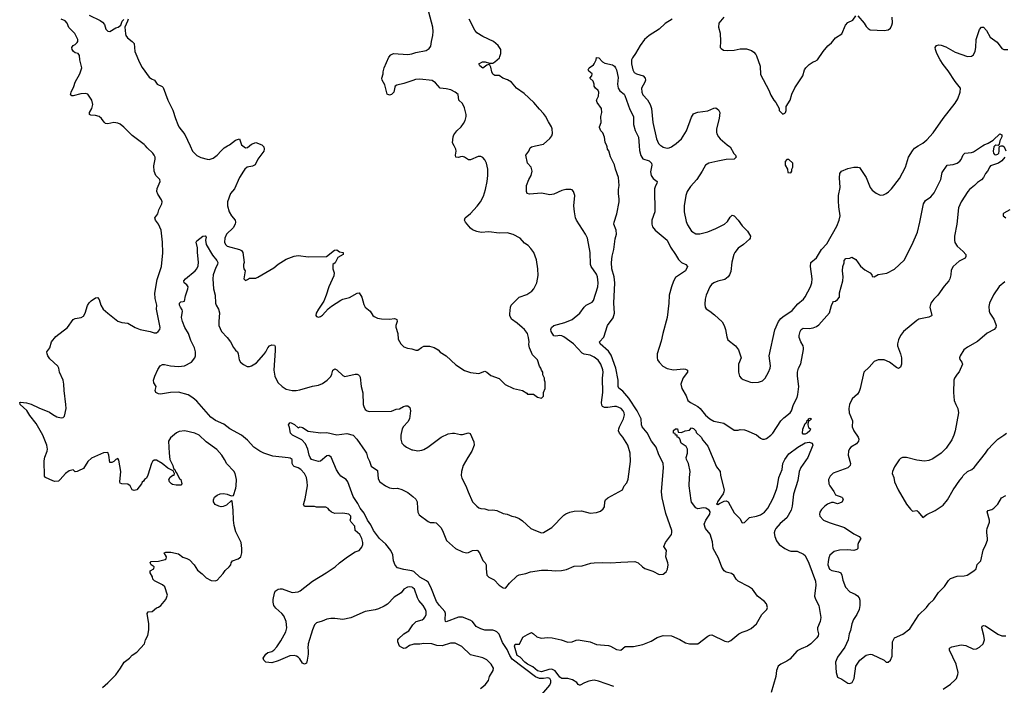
# Model space of a CAD drawing. Header units: inches. Extents: x 1934316 to 2140091, y 524953 to 667329.
# Tile 153 of 256: x 2016122 to 2025834, y 594683 to 601245. Entities that reach past the tile are written whole.
import ezdxf

# ---------------------------------------------------------------- set-up
doc = ezdxf.new("R2010")
doc.units = ezdxf.units.IN
doc.header["$MEASUREMENT"] = 0
for name, color, linetype in [('C0519', 7, 'Continuous'), ('C0529', 7, 'Continuous'), ('C0610', 7, 'Continuous'), ('C0620', 7, 'Continuous')]:
    doc.layers.add(name, color=color, linetype=linetype)

msp = doc.modelspace()

# ---------------------------------------------------------------- linework, layer by layer
at = {"layer": 'C0519', "color": 5}
for points, elevation in [([(2016938, 594662), (2016993, 594707), (2017070, 594787.3), (2017116.2, 594850), (2017152.7, 594910), (2017205.2, 594950), (2017230, 594978.8), (2017277.2, 595010), (2017352.7, 595090), (2017363.7, 595130), (2017385.8, 595174.2), (2017396.2, 595230), (2017396.9, 595290), (2017379.3, 595390), (2017390, 595406), (2017430, 595411.3), (2017470, 595444.7), (2017490, 595451.3), (2017515.3, 595470), (2017564, 595530), (2017579, 595570), (2017552.9, 595652.9), (2017530, 595674), (2017452.9, 595712.9), (2017435.3, 595730), (2017432.9, 595752.9), (2017408, 595790), (2017408, 595810), (2017446, 595830), (2017448, 595850), (2017418, 595870), (2017408, 595890), (2017418, 595902), (2017490, 595906), (2017557.2, 595922.8), (2017568, 595930), (2017568.7, 595950), (2017548, 595990), (2017564, 595996), (2017614.4, 595994.4), (2017690, 595978.8), (2017730, 595944.7), (2017770, 595934), (2017798, 595918), (2017842.8, 595870), (2017877.5, 595817.5), (2017922, 595782), (2017961.4, 595741.4), (2018010, 595716), (2018048.9, 595711.1), (2018070, 595718), (2018130, 595784.7), (2018150, 595816), (2018189.4, 595850.6), (2018204, 595870), (2018209.3, 595890.7), (2018222, 595910), (2018278, 595930), (2018302, 595950), (2018314, 595990), (2018314, 596030), (2018305.2, 596090), (2018254.2, 596194.2), (2018236.6, 596256.6), (2018229.4, 596310), (2018229.3, 596409.3), (2018216.4, 596496.4), (2018210, 596506), (2018160.7, 596459.3), (2018130, 596446), (2018110, 596443.7), (2018087.7, 596447.7), (2018050, 596466.6), (2018032.9, 596492.9), (2018032.7, 596510), (2018043.9, 596536.1), (2018070, 596557.3), (2018098, 596570), (2018133.2, 596573.2), (2018167.1, 596567.1), (2018208.4, 596551.6), (2018230, 596554), (2018254.2, 596625.8), (2018258, 596650), (2018259.5, 596710), (2018246, 596770), (2018233.4, 596793.4), (2018164.4, 596864.4), (2018143.7, 596910), (2018117, 596950), (2018068.1, 597008.1), (2017962.9, 597082.9), (2017892.3, 597150), (2017850, 597169.6), (2017750, 597191.8), (2017694.4, 597185.6), (2017667.5, 597172.5), (2017610, 597121.2), (2017590.7, 597090), (2017595.5, 596970), (2017604, 596910), (2017633.4, 596850), (2017640.7, 596820.7), (2017651.3, 596810), (2017663.6, 596783.6), (2017670, 596782), (2017698, 596718), (2017710.8, 596710), (2017721, 596670), (2017710, 596655.3), (2017665.4, 596654.6), (2017630, 596662.9), (2017619.3, 596670), (2017599.3, 596690), (2017593.2, 596710), (2017605.6, 596734.4), (2017634, 596754), (2017646, 596754), (2017648, 596770), (2017636.4, 596796.4), (2017583.2, 596823.2), (2017528, 596870), (2017470, 596902), (2017450, 596902), (2017430.9, 596889.1), (2017421, 596870), (2017387.1, 596752.9), (2017373.7, 596726.3), (2017352, 596710), (2017344.7, 596695.3), (2017330, 596686), (2017324.7, 596670), (2017276, 596610), (2017250, 596602.7), (2017230, 596609.2), (2017212.7, 596650), (2017190, 596666.6), (2017129.5, 596669.5), (2017114.6, 596674.6), (2017109.2, 596690), (2017119.5, 596790), (2017100.7, 596900.7), (2017090, 596917.2), (2017070, 596909.2), (2017050.4, 596889.6), (2017030, 596879.3), (2017010, 596878), (2017002.7, 596950), (2016990, 596977.2), (2016950, 596974), (2016830, 596921.6), (2016794, 596890), (2016750, 596819.6), (2016701.4, 596798.6), (2016690, 596789), (2016670, 596788), (2016650, 596806), (2016610, 596797.2), (2016574.8, 596770), (2016522.8, 596710), (2016503.4, 596696.6), (2016470, 596692), (2016450, 596697.6), (2016376, 596730), (2016365.8, 596745.8), (2016364.4, 596895.6), (2016370, 596932), (2016392.7, 596990), (2016395.1, 597010), (2016389.6, 597050), (2016351.2, 597150), (2016285.1, 597265.1), (2016223.1, 597343.1), (2016193.4, 597393.4), (2016126, 597450), (2016122, 597470), (2016130, 597474), (2016190, 597468.2), (2016235.3, 597455.3), (2016310, 597417.3), (2016416.4, 597376.4), (2016450, 597351), (2016490, 597331), (2016530, 597318), (2016550, 597322), (2016563.1, 597336.9), (2016579.3, 597410), (2016578, 597450), (2016560.9, 597590), (2016558, 597650), (2016549.3, 597690), (2016513.2, 597770), (2016508.7, 597810), (2016499, 597830), (2016420.7, 597900.7), (2016398.7, 597930), (2016391.8, 597950), (2016389.7, 597970.3), (2016419.5, 598010), (2016434.5, 598070), (2016479.9, 598120.1), (2016593.3, 598210), (2016650.9, 598289.1), (2016670, 598298.9), (2016730, 598308.7), (2016750, 598323), (2016768.3, 598351.7), (2016792.3, 598427.7), (2016806.3, 598453.7), (2016826.3, 598473.7), (2016870, 598503), (2016890, 598506.8), (2016906.2, 598486.2), (2016923.8, 598430), (2016946.8, 598390), (2016990.4, 598350.4), (2017090, 598274), (2017130, 598258), (2017190, 598253), (2017261, 598210), (2017312, 598190), (2017410, 598170.8), (2017450, 598157.3), (2017470, 598159.1), (2017489, 598170), (2017504, 598190), (2017509.2, 598210), (2017473, 598390), (2017473.3, 598430), (2017457.4, 598497.4), (2017455, 598550), (2017476.8, 598683.2), (2017522.2, 598810), (2017533.7, 598946.3), (2017529.7, 599050), (2017518.4, 599170), (2017489.6, 599230), (2017461.6, 599270), (2017456.2, 599290), (2017483.6, 599330), (2017495.1, 599370), (2017523, 599430), (2017526.3, 599450), (2017521.3, 599470), (2017483.7, 599523.7), (2017474.2, 599550), (2017477.8, 599582.2), (2017506, 599650), (2017502.9, 599670), (2017465.1, 599710), (2017449.7, 599750), (2017445.2, 599805.2), (2017457.4, 599870), (2017456.8, 599890), (2017448.7, 599910), (2017435.3, 599930), (2017380.1, 599980.1), (2017363.4, 600000)], 280), ([(2017803.2, 600000), (2017826.3, 599950), (2017870, 599905.7), (2017910, 599885.7), (2017972, 599870), (2017990, 599867.2), (2018030, 599879.5), (2018070, 599908.4), (2018107.8, 599952.2), (2018140, 599980), (2018173.1, 600000)], 280), ([(2018520.8, 600000), (2018530, 599990.8), (2018532.9, 599970), (2018528.7, 599950), (2018471.7, 599870), (2018444.7, 599815.3), (2018419.5, 599800.5), (2018364.9, 599790), (2018341.6, 599770), (2018330, 599752.7), (2018290, 599689.3), (2018242.2, 599577.8), (2018202.6, 599530), (2018171.6, 599450), (2018171.7, 599408.3), (2018187.5, 599350), (2018210, 599310.3), (2018246.7, 599270), (2018252.2, 599250), (2018247.7, 599230), (2018227.3, 599192.7), (2018162.6, 599130), (2018146.7, 599090), (2018143.5, 599050), (2018151.7, 599030), (2018170, 599011.7), (2018290, 598980.6), (2018309.5, 598969.5), (2018323.9, 598950), (2018335.3, 598850), (2018329, 598830), (2018330.4, 598810.4), (2018334, 598790), (2018347.3, 598770), (2018334, 598690), (2018350, 598674), (2018370, 598682), (2018390, 598698), (2018450, 598698), (2018470, 598706), (2018630, 598799.1), (2018670, 598833.4), (2018750, 598883), (2018830, 598913.4), (2018870, 598920.5), (2018970, 598908.2), (2019148.4, 598911.6), (2019227.5, 598972.5), (2019250, 598977.3), (2019275.2, 598955.2), (2019312, 598950), (2019314, 598930), (2019259.8, 598900.2), (2019233.7, 598846.3), (2019212, 598830), (2019211.3, 598790), (2019225.5, 598750), (2019222, 598718), (2019170.5, 598610), (2019146, 598530), (2019120.5, 598470), (2019068, 598390), (2019047.3, 598350), (2019042.8, 598330), (2019050, 598318), (2019070, 598311), (2019090, 598317.3), (2019110, 598330.7), (2019166.3, 598393.7), (2019198, 598422), (2019290, 598480.5), (2019310, 598490.4), (2019375.3, 598504.7), (2019450, 598547.3), (2019470, 598550.7), (2019498, 598510), (2019517.1, 598437.1), (2019530, 598411.3), (2019578.8, 598370), (2019604, 598330), (2019618, 598318), (2019650, 598303.8), (2019690, 598295.8), (2019770, 598292.2), (2019817.6, 598297.6), (2019830, 598297.1), (2019842.8, 598290), (2019844.9, 598270), (2019833.4, 598230), (2019833.7, 598213.7), (2019853.4, 598150), (2019855.9, 598095.9), (2019880.7, 598050), (2019910, 598018.8), (2019945.8, 598005.8), (2019990, 598000.5), (2020000, 597997.1)], 280), ([(2018324, 600000), (2018350, 599980.7), (2018370, 599985.5), (2018387.8, 600000)], 280), ([(2020000, 595644.6), (2019994, 595650), (2019970, 595654.5), (2019948.8, 595651.2), (2019910.4, 595629.7), (2019884.4, 595595.6), (2019817.3, 595550), (2019750, 595482), (2019717.7, 595462.3), (2019662.3, 595437.7), (2019630, 595427.6), (2019528.5, 595411.5), (2019390, 595347), (2019310, 595332.3), (2019230, 595342), (2019190, 595339.7), (2019150, 595333.3), (2019106.2, 595313.8), (2019050, 595299.3), (2019030, 595277.2), (2019009.1, 595230.9), (2018967.4, 595090), (2018964.2, 595050), (2018968.7, 595030), (2018968.4, 594990), (2018959.1, 594930), (2018950, 594902), (2018932, 594890), (2018910, 594901.2), (2018884.9, 594944.9), (2018870, 594960.9), (2018851.3, 594971.3), (2018830, 594975.6), (2018787.7, 594972.3), (2018670, 594922.4), (2018610, 594904.2), (2018550, 594909.6), (2018529.5, 594930), (2018523.7, 594950), (2018549.2, 594990), (2018570, 595006.8), (2018610, 595016.3), (2018630, 595027.3), (2018658.9, 595061.1), (2018699.2, 595120.8), (2018747.3, 595210), (2018757.6, 595250), (2018751.6, 595310), (2018726.2, 595366.2), (2018709.3, 595390), (2018650, 595442.7), (2018629.3, 595470), (2018622.5, 595502.5), (2018623.6, 595530), (2018635.1, 595590), (2018643.6, 595610), (2018670, 595630.4), (2018690, 595634.4), (2018712.1, 595632.1), (2018810, 595597.1), (2018870, 595604.9), (2018890, 595612.7), (2019009.3, 595710), (2019145.2, 595790), (2019234, 595850), (2019275.3, 595890), (2019355.3, 595950), (2019430, 595997.3), (2019470, 596011), (2019496.6, 596043.4), (2019506, 596070), (2019506.6, 596090), (2019495.6, 596130), (2019477.6, 596170), (2019431.8, 596210), (2019426.6, 596250), (2019392.2, 596290), (2019382.4, 596310), (2019389.7, 596330), (2019386.9, 596350), (2019370, 596368.2), (2019310, 596378), (2019230, 596376.2), (2019197.2, 596390), (2019173.2, 596410), (2019165.2, 596425.2), (2019140.4, 596440.4), (2019050, 596438), (2019030, 596446), (2018930, 596446), (2018922, 596470), (2018926.3, 596473.7), (2018937.8, 596522.2), (2018960.4, 596650), (2018958.9, 596690), (2018951.1, 596731.1), (2018932, 596770), (2018895.6, 596810), (2018870, 596825.7), (2018830, 596840.8), (2018819.2, 596850), (2018810.8, 596870), (2018809.6, 596910), (2018790, 596921.7), (2018770, 596926.2), (2018620.6, 596940.6), (2018531.1, 596971.1), (2018490, 596991.3), (2018430, 597031.2), (2018370, 597099.8), (2018310, 597149.7), (2018195.6, 597210), (2018136.6, 597256.6), (2018053.1, 597293.1), (2018007.3, 597327.3), (2017870, 597482.4), (2017830, 597516.3), (2017784.7, 597544.7), (2017690, 597572.3), (2017610, 597569.8), (2017510, 597554), (2017490, 597555.1), (2017466, 597570), (2017458, 597590), (2017466.6, 597630), (2017444.9, 597664.9), (2017441.1, 597690), (2017453.8, 597730), (2017484.3, 597795.7), (2017508.5, 597831.5), (2017530, 597844.7), (2017550, 597845.4), (2017610, 597833.2), (2017690, 597824.9), (2017748.1, 597831.9), (2017816.2, 597870), (2017849.5, 597910), (2017857.6, 597930), (2017857.6, 597970), (2017846, 598010), (2017810, 598081.2), (2017788.2, 598150), (2017752.2, 598210), (2017726.6, 598270), (2017718.7, 598310), (2017728, 598370), (2017724.4, 598384.4), (2017706.6, 598410), (2017699.3, 598430), (2017699, 598450), (2017710, 598464.7), (2017734.6, 598465.4), (2017748.7, 598471.3), (2017757.2, 598522.8), (2017782, 598590), (2017783.7, 598610), (2017770, 598629.2), (2017744, 598650), (2017741.2, 598670), (2017756, 598690), (2017852.2, 598767.8), (2017870.8, 598789.2), (2017882.7, 598817.3), (2017886.9, 598853.1), (2017875.1, 598950), (2017874.5, 598994.5), (2017863.7, 599050), (2017870, 599064.7), (2017930, 599111.3), (2017952.7, 599112.7), (2017959.8, 599099.8), (2017956.3, 599070), (2017963, 599030), (2018022.7, 598922.7), (2018066, 598870), (2018076.4, 598850), (2018072.4, 598830), (2018057.4, 598802.6), (2018031.3, 598730), (2018025.8, 598690), (2018035, 598590), (2018049.3, 598530), (2018053.2, 598450), (2018059.1, 598430), (2018083.9, 598390), (2018094.2, 598354.2), (2018085.4, 598270), (2018087.5, 598230), (2018111.8, 598171.8), (2018170, 598113.1), (2018200.2, 598070), (2018230, 598014.4), (2018250, 597987.7), (2018270.7, 597970), (2018278, 597950), (2018286, 597890), (2018300.7, 597870), (2018330, 597844.9), (2018366.6, 597826.6), (2018390, 597825.5), (2018410, 597832.4), (2018456.6, 597863.4), (2018530, 597942.4), (2018551.2, 597970), (2018569.6, 598010), (2018587.6, 598030), (2018610, 598038.9), (2018634.8, 598034.8), (2018642, 598022), (2018642.6, 597982.6), (2018627.6, 597790), (2018638.6, 597730), (2018669.4, 597669.4), (2018710, 597628.5), (2018750, 597603.1), (2018810, 597588.4), (2018850, 597588.2), (2018884.4, 597595.6), (2019010, 597630.4), (2019070, 597642.4), (2019110, 597657.6), (2019153.3, 597690), (2019190, 597728.4), (2019202, 597750), (2019211.7, 597788.3), (2019230, 597802), (2019250, 597792.4), (2019310, 597735.8), (2019330, 597728.5), (2019430, 597751.7), (2019450.3, 597750.3), (2019463.9, 597743.9), (2019474, 597734), (2019479.2, 597719.2), (2019490.5, 597630), (2019506.2, 597566.2), (2019510.5, 597450), (2019515.5, 597430), (2019530, 597402.8), (2019550, 597387.3), (2019570, 597382.8), (2019790, 597386.8), (2019835.5, 597404.5), (2019870, 597407.7), (2019907.6, 597432.4), (2019930, 597439.1), (2019950, 597439.1), (2019970, 597421), (2019977.6, 597390), (2019966, 597310), (2019950, 597281.6), (2019907.1, 597232.9), (2019893.7, 597210), (2019882.4, 597150), (2019880.5, 597110), (2019890.6, 597070), (2019910.6, 597050), (2019937.3, 597030), (2019990, 597004.9), (2020000, 597003)], 260), ([(2020000, 595807.6), (2019990, 595812), (2019910, 595824.1), (2019850, 595842.3), (2019825.6, 595865.6), (2019807.8, 595910), (2019801.9, 595970), (2019783.8, 596010), (2019732.5, 596072.5), (2019670.4, 596130), (2019612.2, 596210), (2019584.8, 596264.8), (2019551.2, 596310), (2019520.3, 596380.3), (2019481.8, 596430), (2019456.2, 596476.2), (2019410, 596543.5), (2019359.3, 596690), (2019343.1, 596710), (2019290, 596745.5), (2019269.9, 596770), (2019247.4, 596807.4), (2019193.1, 596933.1), (2019170, 596946.8), (2019150, 596943.4), (2019090, 596892), (2019070, 596888.9), (2019001, 596910), (2018986, 596930), (2018978, 596950), (2018965, 597010), (2018942, 597062), (2018903.9, 597103.9), (2018813.6, 597150), (2018794.7, 597170), (2018783.9, 597223.9), (2018772.7, 597250), (2018785.2, 597270), (2018792.8, 597272.8), (2018833.4, 597253.4), (2018870, 597222), (2018890, 597232), (2018910, 597224.7), (2018968, 597188), (2018990, 597184), (2019090.9, 597170.9), (2019150, 597173.4), (2019250, 597153), (2019350, 597164), (2019410, 597147.3), (2019447.7, 597110), (2019530.2, 596990.2), (2019541.3, 596970), (2019551.8, 596931.8), (2019573.6, 596893.6), (2019590, 596842), (2019650, 596798.8), (2019658, 596718), (2019674.9, 596690), (2019730, 596648.8), (2019770, 596630.3), (2019810, 596623), (2019850, 596626.8), (2019892.8, 596612.8), (2019950, 596584.9), (2020000, 596543.8)], 240), ([(2020000, 595085.9), (2019966.4, 595073.6), (2019930, 595049.4), (2019910, 595046.6), (2019890, 595054), (2019870, 595068.7), (2019853.2, 595110), (2019853.2, 595130), (2019860.1, 595139.9), (2019910, 595191.3), (2019960.4, 595219.6), (2019993.2, 595270), (2020000, 595277.6)], 260)]:
    msp.add_lwpolyline(points, dxfattribs=dict(at, elevation=elevation))
at = {"layer": 'C0529', "color": 5}
for points, elevation in [([(2020000, 597997.1), (2020030, 597986.7), (2020050, 597987), (2020085.6, 598014.4), (2020110, 598026.3), (2020165.1, 598025.1), (2020210, 598013.4), (2020248.7, 597988.7), (2020270, 597967.7), (2020330, 597930.7), (2020423.4, 597843.4), (2020510, 597786.8), (2020570, 597766), (2020650, 597756), (2020710, 597778.8), (2020730, 597770.8), (2020770, 597735.5), (2020850, 597707.7), (2020910, 597648), (2020992, 597610), (2021082, 597590), (2021122.8, 597562.8), (2021130, 597552), (2021190, 597552), (2021230, 597524.7), (2021270, 597514), (2021287.3, 597532.7), (2021288, 597570), (2021306, 597610), (2021306, 597670), (2021298, 597690), (2021298, 597710), (2021283.1, 597743.1), (2021282, 597770), (2021269.3, 597789.3), (2021264, 597810), (2021249, 597830), (2021228.7, 597890), (2021180.5, 597940.5), (2021151.6, 598010), (2021143, 598043), (2021146, 598070), (2021141.6, 598110), (2021129.6, 598149.6), (2021100.7, 598190), (2021079.6, 598210), (2021030, 598252.6), (2020972.9, 598292.9), (2020957.2, 598330), (2020955.8, 598344.2), (2020964.4, 598410), (2020971.3, 598430), (2020988.2, 598450), (2021050, 598508.8), (2021124.4, 598535.6), (2021172.6, 598567.4), (2021192.3, 598590), (2021223.7, 598650), (2021236.6, 598723.4), (2021234.5, 598790), (2021218.9, 598878.9), (2021192.7, 598950), (2021165.2, 598990), (2021137.2, 599017.2), (2021101.2, 599041.2), (2021057.2, 599090), (2020990, 599127), (2020930, 599142.9), (2020850, 599139.7), (2020750, 599154.5), (2020672.5, 599147.5), (2020630, 599156.9), (2020590, 599173.6), (2020568.7, 599188.7), (2020518.4, 599250), (2020509.6, 599270), (2020516, 599290), (2020570, 599335.5), (2020635, 599404.9), (2020666.3, 599450), (2020695.5, 599504.5), (2020716.9, 599570), (2020733.3, 599650), (2020740.5, 599710), (2020739.6, 599770), (2020727, 599830), (2020710, 599864), (2020690, 599885.2), (2020670, 599897.2), (2020644.5, 599895.5), (2020570, 599864), (2020550, 599864), (2020510, 599888.7), (2020490, 599895.3), (2020470, 599894), (2020450, 599885.2), (2020424, 599890), (2020420.9, 599910), (2020427.3, 599950), (2020422.9, 599970), (2020407.8, 600000)], 280), ([(2020000, 597003), (2020050, 596993.7), (2020090, 597000.3), (2020110, 597008.8), (2020149.5, 597030), (2020279, 597130), (2020350, 597160.3), (2020390, 597168.8), (2020410, 597168.7), (2020470, 597155.5), (2020490, 597156.3), (2020550, 597171), (2020564, 597164), (2020602, 597082), (2020603.8, 597050), (2020581.6, 596990), (2020541.6, 596930), (2020498, 596850), (2020479.1, 596790), (2020477.3, 596750), (2020483.4, 596723.4), (2020524, 596650), (2020545.5, 596590), (2020590, 596491), (2020630, 596447.3), (2020650, 596433.4), (2020670, 596425.5), (2020710, 596423), (2020750, 596410.5), (2020790, 596412.7), (2020830, 596406.4), (2020890, 596377.6), (2020930, 596370.4), (2020976, 596350), (2021010, 596344.2), (2021050, 596326.3), (2021082.7, 596302.7), (2021162.8, 596230), (2021210, 596207.3), (2021270, 596187.3), (2021290, 596188.2), (2021370, 596237.6), (2021490, 596358.7), (2021510, 596373.1), (2021550, 596390.4), (2021590, 596399.5), (2021662.5, 596402.5), (2021750, 596380.7), (2021810, 596386), (2021850, 596398), (2021877.5, 596422.5), (2021890, 596442), (2021894, 596490), (2021901.2, 596510), (2021924, 596530), (2022069.1, 596610.9), (2022084, 596650), (2022110, 596678), (2022124.8, 596715.2), (2022148.2, 596890), (2022144, 596970), (2022119.7, 597050), (2022071.2, 597130), (2022038.7, 597170), (2022029.7, 597190), (2022031.2, 597210), (2022038.9, 597230), (2022078, 597310), (2022087.1, 597350), (2022085.1, 597370), (2022075.4, 597390), (2022053.6, 597410), (2022010, 597430.8), (2021990, 597432.7), (2021922, 597422), (2021890, 597422.3), (2021872.1, 597432.1), (2021864.9, 597444.9), (2021860.4, 597470), (2021875.2, 597570), (2021872.2, 597710), (2021878, 597770), (2021874.3, 597794.3), (2021852.8, 597850), (2021826.7, 597886.7), (2021790, 597917.7), (2021750, 597936.8), (2021690, 597946.3), (2021670, 597958.2), (2021583.9, 598050), (2021490, 598116.8), (2021470, 598127.3), (2021450, 598130.9), (2021410, 598125.1), (2021390, 598127.6), (2021366, 598170), (2021362.4, 598190), (2021367.3, 598210), (2021389.7, 598230.3), (2021500.8, 598259.2), (2021570, 598288.4), (2021646.6, 598350), (2021689.4, 598410), (2021709.4, 598430), (2021770, 598459.1), (2021782.3, 598477.7), (2021824, 598610), (2021828.3, 598650), (2021821.1, 598710), (2021810, 598734.5), (2021759.7, 598810), (2021752.4, 598830), (2021747.7, 598950), (2021721.5, 599090), (2021703.9, 599130), (2021613.3, 599270), (2021605.6, 599290), (2021593, 599350), (2021588.3, 599408.3), (2021596.9, 599510), (2021586, 599550), (2021570, 599566), (2021558, 599570), (2021510, 599571.2), (2021470, 599562), (2021390, 599526.3), (2021350, 599519.7), (2021270, 599535.1), (2021150, 599523.7), (2021129, 599530), (2021121.2, 599550), (2021122, 599610), (2021145.6, 599670), (2021167.6, 599710), (2021177, 599750), (2021166, 599790), (2021129.6, 599829.6), (2021116.2, 599910), (2021144.2, 599950), (2021158.9, 599981.1), (2021169, 599990), (2021211, 600000)], 260), ([(2020000, 596543.8), (2020030, 596519.1), (2020043.7, 596490), (2020044.7, 596424.7), (2020050.7, 596390), (2020062.5, 596362.5), (2020150, 596296.3), (2020170, 596287.7), (2020210, 596287.7), (2020230, 596283), (2020250, 596266), (2020277.5, 596237.5), (2020294, 596210), (2020333, 596110), (2020420.5, 596030), (2020490, 595998.3), (2020530, 595988.9), (2020547.9, 595992.1), (2020590, 596013), (2020630, 596014), (2020638, 596010), (2020656, 595990), (2020690, 595912), (2020712, 595890), (2020722, 595870), (2020722, 595830), (2020731, 595770), (2020751, 595750), (2020801.3, 595721.3), (2020850.6, 595670), (2020890, 595642), (2020910, 595639.1), (2020917.6, 595642.4), (2020953.2, 595690), (2021030, 595760.7), (2021049.6, 595770.3), (2021114.9, 595785.1), (2021159.1, 595800.9), (2021270, 595817.1), (2021330, 595819.3), (2021410.4, 595810.4), (2021466.2, 595813.8), (2021515.6, 595824.4), (2021590, 595857.1), (2021670, 595861.6), (2021754.9, 595885.1), (2021790, 595890.5), (2021870, 595894.4), (2021951.2, 595888.8), (2022050, 595898), (2022190, 595903), (2022222.8, 595890), (2022264, 595850), (2022290, 595833), (2022366.6, 595806.6), (2022430, 595776.3), (2022470, 595779.1), (2022499.6, 595800.4), (2022513.6, 595826.4), (2022518.4, 595870), (2022516.2, 595890), (2022497, 595950), (2022502, 596010), (2022476, 596050), (2022491.3, 596090), (2022550.9, 596170), (2022554.7, 596190), (2022553.1, 596210), (2022494.9, 596374.9), (2022458.2, 596530), (2022454, 596590), (2022472.8, 596830), (2022469.6, 596870), (2022424.1, 596964.1), (2022399.3, 597030), (2022353.9, 597090), (2022310, 597172.9), (2022262.9, 597230), (2022255.2, 597250), (2022252.9, 597310), (2022214.2, 597390), (2022130, 597512.5), (2022070, 597581.7), (2022031.2, 597611.2), (2022024.2, 597630), (2022024.3, 597690), (2022003.4, 597810), (2021956.2, 597936.2), (2021930, 597976.8), (2021847.2, 598050), (2021840.5, 598070), (2021884.7, 598115.3), (2021920.7, 598230), (2021974.8, 598305.2), (2021989.8, 598350), (2021983.4, 598450), (2021991.9, 598650), (2021985.3, 598710), (2021964.4, 598790), (2021960.6, 598850), (2021966, 598914), (2021982, 598978), (2021997, 599083), (2022009.7, 599130), (2022006.6, 599170), (2021983.6, 599230), (2021985.6, 599250), (2022011.1, 599330), (2022033.6, 599450), (2022035.6, 599475.6), (2022027.3, 599530), (2022027, 599570), (2022035.1, 599610), (2022027, 599690), (2021999.5, 599770), (2021990, 599815.3), (2021951.3, 599891.3), (2021931.8, 599951.8), (2021919, 599970), (2021917.2, 599990), (2021913.4, 600000)], 240), ([(2022233.2, 600000), (2022236.5, 599956.5), (2022250, 599904.7), (2022270, 599874), (2022330, 599853), (2022353.7, 599830), (2022356.5, 599810), (2022345.5, 599745.5), (2022350.4, 599710), (2022370, 599680.5), (2022410.7, 599650), (2022407.7, 599630), (2022393, 599607), (2022384.2, 599575.8), (2022385.8, 599350), (2022355.9, 599270), (2022356.3, 599230), (2022363.4, 599203.4), (2022388.9, 599170), (2022510.2, 599070), (2022542, 599002), (2022591.3, 598930), (2022619, 598879), (2022650, 598850.3), (2022694, 598830), (2022708.2, 598810), (2022688.2, 598770), (2022590, 598704.5), (2022570, 598666.6), (2022550, 598612.7), (2022527.6, 598530), (2022524.9, 598450), (2022510, 598308.7), (2022465.3, 598150), (2022450, 598074), (2022410.3, 597950), (2022408.8, 597910), (2022414.9, 597890), (2022428.3, 597868.3), (2022464.4, 597830), (2022510, 597804.6), (2022570, 597793.1), (2022670, 597803.8), (2022690, 597800.5), (2022710.8, 597790), (2022710.4, 597770), (2022667.6, 597712.4), (2022648.9, 597670), (2022644.9, 597650), (2022654.3, 597610), (2022696, 597536), (2022713.1, 597490), (2022738.7, 597470), (2022812.4, 597432.4), (2022833.1, 597413.1), (2022885.5, 597345.5), (2022930, 597309.1), (2022970, 597286), (2023067.9, 597267.9), (2023170, 597198), (2023210, 597198), (2023230, 597204.7), (2023270, 597201), (2023290, 597194), (2023390, 597150.6), (2023430, 597118.8), (2023450, 597110.7), (2023470, 597108), (2023490, 597116.3), (2023532.3, 597150), (2023551.8, 597170), (2023629.6, 597290), (2023659.2, 597320.8), (2023720.7, 597370), (2023734.7, 597390), (2023753.7, 597450), (2023790, 597518.8), (2023798.9, 597550), (2023806, 597630), (2023794.8, 597730), (2023795.3, 597770), (2023805.3, 597810), (2023826.9, 597853.1), (2023853.7, 597993.7), (2023855.1, 598010), (2023849.7, 598030), (2023825.7, 598070), (2023809.8, 598110), (2023810, 598131.3), (2023819.8, 598170), (2023830.8, 598189.2), (2023850, 598203.1), (2023910, 598201.8), (2023950, 598206.9), (2023980.8, 598219.2), (2024004.3, 598235.7), (2024110, 598356.3), (2024130, 598426.8), (2024143.1, 598456.9), (2024150, 598465.5), (2024170, 598470.5), (2024190, 598484.9), (2024209.4, 598510), (2024210, 598552), (2024243, 598670), (2024245.6, 598710), (2024239.3, 598770), (2024241.2, 598810), (2024253.6, 598846.4), (2024255.3, 598870), (2024270, 598891.3), (2024310, 598894), (2024330, 598902), (2024370, 598882), (2024416.3, 598816.3), (2024458.5, 598778.5), (2024510.8, 598750), (2024526, 598730), (2024532, 598712), (2024550, 598711.3), (2024590, 598733), (2024673.9, 598746.1), (2024750, 598785.3), (2024845.8, 598874.2), (2024926.9, 599030), (2024976.9, 599150), (2025002.4, 599250), (2025036.2, 599430), (2025056.6, 599463.4), (2025110, 599499.5), (2025143.5, 599536.5), (2025209.7, 599670), (2025221.3, 599738.7), (2025269, 599810), (2025330, 599818), (2025369.6, 599830.4), (2025396, 599850), (2025410, 599866.8), (2025427.7, 599912.3), (2025444, 599930), (2025510, 599935.3), (2025530, 599943.7), (2025619.5, 600000)], 240), ([(2022451.7, 600000), (2022470, 599988.9), (2022510, 599979.6), (2022530, 599981.7), (2022550, 599990.3), (2022564.3, 600000)], 260), ([(2023114.9, 600000), (2023130.4, 599990), (2023167.2, 599927.2), (2023184, 599910), (2023190.6, 599890), (2023170, 599869.6), (2023090, 599865.4), (2023010, 599849.8), (2022921, 599830), (2022887.3, 599810), (2022855.5, 599750), (2022800.5, 599670), (2022739.9, 599600.1), (2022707.5, 599552.5), (2022694, 599510), (2022676.4, 599410), (2022674.9, 599350), (2022695.6, 599255.6), (2022710, 599221), (2022750, 599158.8), (2022790, 599133), (2022830, 599133), (2022910, 599153), (2022990, 599185.7), (2023073.2, 599230), (2023103.2, 599256.8), (2023130, 599298), (2023150, 599318), (2023170, 599310.8), (2023210, 599268), (2023250, 599213.4), (2023300.5, 599160.5), (2023330.4, 599110), (2023328, 599090), (2023319.6, 599080.4), (2023263, 599030), (2023210, 598991.6), (2023175.3, 598950), (2023165.3, 598930), (2023145.4, 598854.6), (2023137.6, 598762.4), (2023124.7, 598730), (2023110.8, 598709.2), (2023075.9, 598684.1), (2023010, 598666), (2022970.6, 598650), (2022947.3, 598632.7), (2022928.4, 598610), (2022892.4, 598530), (2022883.8, 598490), (2022880.5, 598440.5), (2022884, 598410), (2022893.4, 598393.4), (2022930.8, 598370), (2022974.4, 598334.4), (2023050, 598265.5), (2023070.2, 598230.2), (2023084.2, 598190), (2023097.3, 598117.3), (2023108, 598090), (2023182.8, 598030), (2023213.4, 597990), (2023238, 597910), (2023213.4, 597850), (2023210.7, 597770.7), (2023221, 597730), (2023238, 597710), (2023258.5, 597698.5), (2023330, 597670.8), (2023350, 597667.3), (2023410, 597670.7), (2023450, 597684), (2023475.1, 597710), (2023509.4, 597770), (2023524.5, 597810), (2023527.2, 597832.8), (2023514.3, 597930), (2023572.3, 598187.7), (2023608.2, 598270), (2023630, 598299.3), (2023650, 598316.4), (2023742.6, 598377.4), (2023797.5, 598442.5), (2023852.3, 598490), (2023870, 598514), (2023922.6, 598610), (2023935.8, 598650), (2023938.7, 598690), (2023920.9, 598810), (2023926.6, 598850), (2023981.8, 598898.2), (2024030, 598979.3), (2024084.9, 599035.1), (2024183.1, 599210), (2024206.3, 599270), (2024215.8, 599310), (2024201.3, 599401.3), (2024197.4, 599457.4), (2024200.2, 599510), (2024216.1, 599590), (2024207.3, 599687.3), (2024210.9, 599730), (2024228.8, 599751.2), (2024290, 599777.9), (2024350.1, 599790.2), (2024390, 599791.8), (2024407.1, 599787.1), (2024472.7, 599690), (2024510, 599591), (2024530, 599564.9), (2024570, 599533.4), (2024610, 599516.3), (2024641.5, 599518.5), (2024670, 599530.7), (2024693.4, 599546.6), (2024722.7, 599577.3), (2024799.2, 599680.8), (2024858, 599790), (2024889.7, 599890.3), (2024927.9, 599952.1), (2024950, 599977.3), (2024986, 600000)], 260), ([(2025742, 600000), (2025732, 599990), (2025722.8, 599950), (2025727.5, 599927.5), (2025736, 599916), (2025750, 599911), (2025770, 599918), (2025779, 599930), (2025784, 599950), (2025782, 599978), (2025786, 599994), (2025804, 600000)], 240), ([(2025818, 600000), (2025819.6, 599999.6), (2025831.6, 599991.6), (2025850.9, 599950.9)], 240), ([(2025838.8, 599890), (2025810, 599854), (2025778, 599830), (2025697.3, 599802.7), (2025690, 599795.3), (2025666.8, 599750), (2025647.3, 599730), (2025627.7, 599690), (2025610, 599666.6), (2025570, 599639.5), (2025541.6, 599610), (2025490.4, 599570), (2025474.4, 599550), (2025407.7, 599450), (2025382, 599390), (2025366.4, 599230), (2025342.4, 599110), (2025343, 599070), (2025347.1, 599047.1), (2025370, 599010.8), (2025430, 598959.1), (2025454, 598930), (2025454.8, 598910), (2025447.9, 598892.1), (2025390, 598863.6), (2025328.2, 598810), (2025310, 598775.3), (2025308.2, 598730), (2025298, 598690), (2025288, 598670), (2025241.1, 598618.9), (2025177, 598530), (2025138.7, 598490), (2025108.7, 598450), (2025099.5, 598410), (2025118, 598330), (2025115.3, 598324.7), (2025088.7, 598311.3), (2024990, 598292.6), (2024970, 598280.5), (2024839.5, 598170), (2024808.9, 598130), (2024788.9, 598090), (2024779.6, 598050), (2024780.3, 598030), (2024811.4, 597950), (2024821.1, 597910), (2024820.4, 597850), (2024810, 597819), (2024790, 597806.6), (2024770, 597814.5), (2024700.7, 597870), (2024650, 597891.1), (2024590, 597891.1), (2024550, 597874.3), (2024500.7, 597819.3), (2024448.1, 597770), (2024413.4, 597610), (2024401.4, 597578.6), (2024386.6, 597553.4), (2024332.3, 597507.7), (2024306, 597450), (2024301.7, 597410), (2024305.3, 597370), (2024337, 597290), (2024332.4, 597230), (2024350.4, 597190), (2024392.4, 597130), (2024399.3, 597110), (2024397.1, 597090), (2024375.9, 597064.1), (2024320.7, 597030), (2024307.1, 597012.9), (2024298, 596990), (2024295.5, 596950), (2024317.1, 596870), (2024314.9, 596850), (2024290, 596828.2), (2024145.5, 596774.5), (2024114.9, 596745.1), (2024101.6, 596710), (2024103.8, 596670), (2024112.7, 596650), (2024154, 596594), (2024170, 596561), (2024230, 596536), (2024238, 596530), (2024244.7, 596510), (2024230.5, 596489.5), (2024210, 596477.2), (2024190, 596473.2), (2024150, 596484.5), (2024130, 596483.6), (2024090, 596469.6), (2024062.4, 596450), (2024030, 596417), (2024014.9, 596390), (2024010.5, 596370), (2024014, 596350), (2024050.4, 596310.4), (2024106.1, 596286.1), (2024257.3, 596237.3), (2024350, 596175.8), (2024401, 596150), (2024418.8, 596130), (2024395.3, 596090), (2024390.3, 596070), (2024390.4, 596030), (2024379.5, 596020.5), (2024350, 596012), (2024290, 596019.6), (2024210, 596015.4), (2024156.9, 596003.1), (2024113.9, 595966.1), (2024101.8, 595938.2), (2024095.8, 595904.2), (2024094.9, 595870), (2024109, 595829), (2024133.1, 595813.1), (2024199.9, 595799.9), (2024220.7, 595790), (2024232.4, 595770), (2024239.9, 595719.9), (2024268, 595650), (2024310, 595604.9), (2024362.3, 595582.3), (2024385.8, 595565.8), (2024403.9, 595543.9), (2024410, 595522), (2024409.1, 595470), (2024401.7, 595430), (2024379.9, 595380.1), (2024347.7, 595330), (2024330.5, 595290), (2024315.8, 595224.2), (2024303, 595190), (2024294, 595130), (2024260.6, 595059.4), (2024190, 594959), (2024170.7, 594910), (2024176.3, 594810), (2024190, 594762), (2024230, 594742.8), (2024290, 594702.8), (2024310, 594698.8), (2024334, 594710), (2024351.9, 594748.1), (2024370, 594871), (2024410, 594930.7), (2024470, 594980.7), (2024509.5, 594990.5), (2024530, 594987.7), (2024650.5, 594930.5), (2024670, 594911.3), (2024690, 594911), (2024710, 594931), (2024727, 594970), (2024731.8, 595110), (2024750, 595150.6), (2024833.4, 595186.6), (2024902, 595238), (2024990, 595378.8), (2025066.6, 595450), (2025093.5, 595486.5), (2025139.6, 595530), (2025183.6, 595596.4), (2025244.5, 595655.5), (2025284, 595716), (2025304.5, 595735.5), (2025370, 595758.7), (2025438, 595762), (2025468.7, 595770), (2025533.2, 595810), (2025556, 595830), (2025567.3, 595872.7), (2025601.2, 595910), (2025624.1, 596015.9), (2025653.2, 596070), (2025666.8, 596113.2), (2025669.4, 596130), (2025660.9, 596190), (2025662.7, 596210), (2025666, 596230), (2025689.3, 596290), (2025689.5, 596310), (2025665.6, 596394.4), (2025674.8, 596405.2), (2025710, 596417.1), (2025732, 596430), (2025769.5, 596470), (2025807.7, 596532.3), (2025850, 596554)], 240), ([(2025890, 599368.7), (2025830, 599338), (2025822, 599330), (2025822, 599310), (2025850, 599292)], 260), ([(2025838, 598662), (2025784.7, 598615.3), (2025728.5, 598531.5), (2025687.7, 598450), (2025682.5, 598417.5), (2025684, 598370), (2025690.7, 598350), (2025730, 598290.8), (2025748.4, 598250), (2025753.7, 598230), (2025751.4, 598208.6), (2025733.4, 598190), (2025665.4, 598154.6), (2025569.2, 598070.8), (2025470, 598015.6), (2025433.4, 597990), (2025398, 597930), (2025393, 597910), (2025395.5, 597895.5), (2025416, 597870), (2025420.5, 597850), (2025390, 597772.7), (2025367.7, 597750), (2025342, 597710), (2025336.3, 597690), (2025332.4, 597570), (2025340.4, 597490), (2025354.9, 597450), (2025376.4, 597410), (2025382, 597370), (2025348.5, 597190), (2025337.1, 597150), (2025316.2, 597103.8), (2025261.1, 597018.9), (2025210.4, 596969.6), (2025130, 596915.1), (2025090, 596899.3), (2025046.8, 596893.2), (2024970, 596902.9), (2024870, 596929.3), (2024830, 596929), (2024810, 596919), (2024795.9, 596904.1), (2024750, 596835.3), (2024730.7, 596790), (2024727.3, 596770), (2024746, 596730), (2024750.8, 596690), (2024786.8, 596610), (2024868.3, 596468.3), (2024910, 596418), (2024930, 596398), (2024970, 596404.7), (2024986, 596394), (2025030, 596338), (2025070, 596366.8), (2025153.6, 596406.4), (2025230, 596458), (2025274, 596510), (2025329.4, 596610.6), (2025394.8, 596705.2), (2025419, 596730), (2025429.2, 596750), (2025469.7, 596790.3), (2025513.2, 596810), (2025537.2, 596830), (2025649.3, 596970), (2025676, 597010), (2025720.5, 597059.5), (2025769.7, 597110.3), (2025830, 597147.7), (2025856, 597170)], 260), ([(2021982.4, 594670), (2021830, 594723.3), (2021790, 594731.9), (2021768.6, 594731.4), (2021737.1, 594722.9), (2021693.6, 594706.4), (2021650, 594682.4), (2021643.3, 594683.3), (2021630, 594689.3), (2021618.7, 594710), (2021575.3, 594735.3), (2021530, 594749), (2021470, 594751.1), (2021450, 594763.7), (2021404, 594824), (2021370, 594841.4), (2021340.9, 594839.1), (2021270, 594815.4), (2021230, 594825), (2021183.2, 594863.2), (2021129.9, 594890), (2021103.2, 594910), (2021058.8, 594958.8), (2021030, 594977.7), (2021002.2, 595070), (2021010, 595087.7), (2021052.3, 595087.7), (2021083.7, 595156.3), (2021130, 595184.7), (2021170, 595202), (2021190, 595191.3), (2021222, 595162), (2021266.4, 595146.4), (2021330, 595154), (2021374, 595150), (2021464.7, 595130), (2021530, 595108), (2021570, 595110.6), (2021610, 595127.7), (2021630, 595130.5), (2021750, 595110.5), (2021810, 595083.8), (2021930, 595074.9), (2021950, 595068.5), (2022010, 595036), (2022050, 595028.4), (2022095.1, 595064.9), (2022175.5, 595064.5), (2022270, 595084), (2022350, 595117.3), (2022410, 595154.8), (2022470, 595174), (2022550.5, 595170.5), (2022635.2, 595135.2), (2022690, 595101), (2022730, 595091.3), (2022810, 595092), (2022910, 595166), (2022930, 595176), (2022950, 595178.8), (2023077.6, 595117.6), (2023110, 595112.2), (2023136.6, 595123.4), (2023215.6, 595190), (2023250, 595207.1), (2023297.6, 595222.4), (2023336.5, 595243.5), (2023389.9, 595290.1), (2023441, 595379), (2023491.1, 595430), (2023498.3, 595450), (2023490, 595486.6), (2023469.6, 595510), (2023400.4, 595560.4), (2023350, 595630.6), (2023310, 595657), (2023210, 595707.9), (2023190, 595729.7), (2023166.8, 595770), (2023144.5, 595784.5), (2023090, 595799.5), (2023072.1, 595810), (2023046.5, 595846.5), (2023014.7, 595934.7), (2022962.2, 596030), (2022956.5, 596096.5), (2022933.2, 596173.2), (2022888.2, 596230), (2022874.5, 596270), (2022889.6, 596310), (2022931, 596370), (2022933.9, 596393.9), (2022922.9, 596410), (2022890, 596427.6), (2022868.7, 596431.3), (2022810, 596423.7), (2022791.8, 596431.8), (2022749.6, 596489.6), (2022743.9, 596503.9), (2022726.2, 596650), (2022727.9, 596730), (2022736.9, 596790), (2022718, 596870), (2022698.3, 596910), (2022696.9, 596930), (2022707.8, 596972.2), (2022708.5, 597010), (2022696.4, 597036.4), (2022645.4, 597070), (2022633.6, 597113.6), (2022624.7, 597124.7), (2022608.7, 597130), (2022607.3, 597147.3), (2022590, 597148.7), (2022586, 597166), (2022570, 597168), (2022570, 597194), (2022590, 597212), (2022610, 597212), (2022618, 597178), (2022650, 597174), (2022686, 597190), (2022730, 597198), (2022750, 597222), (2022770, 597214.8), (2022790, 597190.8), (2022795.5, 597175.5), (2022844.9, 597130), (2022859.3, 597099.3), (2022910, 597038.8), (2022996.5, 596836.5), (2023030.5, 596790), (2023035.5, 596750), (2023070.3, 596610), (2023068.7, 596590), (2023059.5, 596570), (2023004, 596490), (2023002, 596478), (2022994.8, 596470), (2023010, 596463.7), (2023023.7, 596476.3), (2023070, 596498.6), (2023090, 596501.3), (2023110, 596492.9), (2023170, 596381.3), (2023226.7, 596326.7), (2023250, 596284.7), (2023270, 596287.3), (2023322.4, 596337.6), (2023390, 596348.9), (2023430, 596363.2), (2023470, 596390.2), (2023502.8, 596430), (2023553.1, 596526.9), (2023587.1, 596612.8), (2023597.8, 596650), (2023609.8, 596730), (2023642, 596810), (2023650, 596870.7), (2023669.7, 596910), (2023710, 596964.4), (2023796.2, 597030), (2023870, 597072.9), (2023910, 597079), (2023938.8, 597070), (2023944.9, 597050), (2023896.9, 596930), (2023828.5, 596831.5), (2023810.3, 596790), (2023798.5, 596701.5), (2023754.4, 596565.6), (2023741.2, 596450), (2023730.2, 596410), (2023690, 596333.7), (2023623.5, 596276.5), (2023581.8, 596230), (2023569.3, 596210), (2023564.2, 596184.2), (2023570, 596150.7), (2023587.5, 596107.5), (2023612.4, 596070), (2023670, 596030.3), (2023710, 596011.7), (2023730, 596006.5), (2023790, 596004.4), (2023854, 595974), (2023870, 595960.7), (2023906.4, 595886.4), (2023973.2, 595710), (2023974.4, 595670), (2023961.8, 595561.8), (2023970.2, 595530.2), (2024004.2, 595470), (2024022.6, 595370), (2024024.2, 595350), (2024017.3, 595310), (2023990.3, 595250), (2023990.3, 595230), (2024002, 595190), (2023998, 595170), (2023983.6, 595150), (2023927.3, 595090), (2023893.1, 595066.9), (2023830, 595043.7), (2023790, 595022.3), (2023718.3, 594941.7), (2023690, 594921.6), (2023630, 594891.6), (2023604.8, 594870), (2023587.2, 594830), (2023580.4, 594770), (2023534.4, 594610)], 220), ([(2021170, 594472), (2021350, 594684.9), (2021360.9, 594710), (2021360.3, 594730), (2021351.6, 594750), (2021330, 594755.4), (2021290, 594749.1), (2021250, 594750.7), (2021210, 594765.6), (2020980.8, 594940.8), (2020956.4, 594976.4), (2020930, 595035.9), (2020885.4, 595105.4), (2020850, 595185.3), (2020830, 595208.7), (2020810, 595221.1), (2020790, 595225.4), (2020710, 595226.2), (2020670, 595238.8), (2020623.8, 595263.8), (2020589.6, 595310), (2020566.1, 595326.1), (2020490, 595355.9), (2020450, 595353.6), (2020330, 595307.1), (2020323.7, 595310), (2020319.2, 595330), (2020323.2, 595390), (2020314.7, 595410), (2020261.7, 595470), (2020234.2, 595510), (2020178.2, 595650), (2020150, 595700.2), (2020134.1, 595714.1), (2020070, 595749.5), (2020010, 595803.1), (2020000, 595807.6)], 240), ([(2020000, 595277.6), (2020020.1, 595299.9), (2020034, 595310), (2020090.8, 595329.2), (2020110, 595341.6), (2020122, 595358), (2020130, 595382), (2020131.3, 595410), (2020126.3, 595430), (2020103, 595470), (2020059.6, 595519.6), (2020044.4, 595544.4), (2020016.2, 595630), (2020000, 595644.6)], 260), ([(2025230, 594645.3), (2025304.7, 594695.3), (2025350, 594734.9), (2025361.3, 594750), (2025376.2, 594790), (2025378.4, 594810), (2025359.7, 594890), (2025292.3, 595030), (2025294, 595050), (2025317, 595063), (2025410, 595082.3), (2025453.4, 595073.4), (2025530, 595038), (2025558.8, 595041.2), (2025590, 595057.6), (2025626, 595090), (2025638.3, 595130), (2025632.4, 595172.4), (2025612.1, 595247.9), (2025615.5, 595264.5), (2025627.6, 595272.4), (2025650, 595268.2), (2025770, 595185.8), (2025810, 595170.2), (2025850, 595170.2)], 220), ([(2020667.5, 594652.5), (2020713.1, 594686.9), (2020746, 594730), (2020757, 594770), (2020791.6, 594830), (2020794, 594850), (2020772.7, 594890), (2020730, 594932.3), (2020690, 594951.8), (2020570, 594982.9), (2020484.1, 595064.1), (2020417.2, 595097.3), (2020370, 595098.2), (2020290, 595072.6), (2020235.6, 595075.6), (2020186, 595090), (2020110, 595093.7), (2020070, 595086.6), (2020010, 595089.6), (2020000, 595085.9)], 260)]:
    msp.add_lwpolyline(points, dxfattribs=dict(at, elevation=elevation))
for points, elevation in [([(2023710, 599866), (2023690, 599866), (2023672.7, 599847.3), (2023672, 599810), (2023694, 599770), (2023698, 599738), (2023730, 599734), (2023738, 599750), (2023738, 599770), (2023748, 599790), (2023748, 599830)], 280), ([(2023870, 597157.2), (2023850, 597159), (2023843.7, 597170), (2023847.5, 597207.5), (2023870, 597264.7), (2023884.7, 597275.3), (2023890, 597296), (2023902, 597298), (2023904, 597310), (2023915.3, 597315.3), (2023931.6, 597308.4), (2023901, 597279), (2023896, 597250), (2023904, 597224), (2023922, 597210), (2023916, 597190), (2023890, 597167.3)], 220)]:
    msp.add_lwpolyline(points, close=True, dxfattribs=dict(at, elevation=elevation))
at = {"layer": 'C0610', "color": 5, "elevation": 280}
for points in [[(2016808.2, 601288.2), (2016916.9, 601236.9), (2016940.4, 601220.4), (2016956.9, 601196.9), (2016970.4, 601150), (2016991.8, 601131.8), (2017010.7, 601129.3), (2017070, 601164.9), (2017094, 601170), (2017119, 601190), (2017131.8, 601230), (2017150, 601248.2)], [(2017363.4, 600000), (2017350, 600015.9), (2017230, 600102.2), (2017150, 600186.4), (2017113.9, 600213.9), (2017090, 600225.6), (2017050, 600230.9), (2016990, 600218), (2016970, 600220.4), (2016953.7, 600233.7), (2016929.8, 600269.8), (2016906, 600290), (2016870, 600301.1), (2016824.2, 600304.2), (2016809.6, 600309.6), (2016812, 600330), (2016833, 600370), (2016843.5, 600410), (2016833, 600450), (2016793.2, 600510), (2016770, 600516.9), (2016725.4, 600514.6), (2016650, 600493.6), (2016634.8, 600494.8), (2016624.4, 600504.4), (2016629.6, 600529.6), (2016655, 600585), (2016668.3, 600630), (2016715.4, 600710), (2016733.6, 600770), (2016714.5, 600850), (2016712.9, 600892.9), (2016698, 600910), (2016670, 600917.2), (2016654, 600930), (2016641.2, 600950), (2016637.2, 600970), (2016648.7, 600990), (2016670, 600999.1), (2016690, 601018.8), (2016697, 601030), (2016697, 601050), (2016667, 601110), (2016607.7, 601167.7), (2016589.3, 601210), (2016570, 601234), (2016530, 601249.2)], [(2017190.4, 601250.4), (2017186, 601230), (2017158, 601170), (2017164.8, 601104.8), (2017168.9, 601090), (2017185.9, 601065.9), (2017231.4, 601031.4), (2017250.4, 601010), (2017256.3, 600930), (2017302.8, 600822.7), (2017330, 600774.8), (2017398.5, 600678.5), (2017422, 600662), (2017452, 600650), (2017478, 600610), (2017527.5, 600587.5), (2017536.4, 600576.4), (2017582.3, 600450), (2017631.5, 600351.5), (2017657.5, 600270), (2017682.4, 600210), (2017692.8, 600190), (2017751.7, 600111.7), (2017803.2, 600000)], [(2020000, 600646.1), (2019910, 600616.3), (2019841.2, 600598.8), (2019827.3, 600590), (2019821.3, 600578.7), (2019811.7, 600530), (2019790, 600508.4), (2019770, 600500.5), (2019748, 600510), (2019724, 600604), (2019698, 600650), (2019694, 600670), (2019707.3, 600710), (2019707.6, 600730), (2019717.7, 600770), (2019763.6, 600876.4), (2019782, 600898), (2019810, 600910.2), (2019950, 600900.9), (2019990, 600907.4), (2020000, 600910.9)], [(2018173.1, 600000), (2018190, 600010.2), (2018250, 600057.7), (2018290, 600070.4), (2018310.5, 600010), (2018324, 600000)], [(2018387.8, 600000), (2018410, 600018), (2018450, 600034.4), (2018510.8, 600010), (2018520.8, 600000)]]:
    msp.add_lwpolyline(points, dxfattribs=at)
at = {"layer": 'C0620', "color": 5}
for points, elevation in [([(2020000, 600910.9), (2020030, 600921.3), (2020130, 600942.6), (2020159.5, 600960.5), (2020176.8, 600983.2), (2020182.6, 601030), (2020198.2, 601090), (2020200.8, 601130), (2020197.2, 601170), (2020145.8, 601370), (2020110, 601486.6), (2020080.7, 601530), (2020009.8, 601569.8), (2020000, 601580.7)], 280), ([(2021211, 600000), (2021290, 600018.8), (2021350, 600073), (2021370, 600098.8), (2021377, 600123), (2021373.3, 600170), (2021366.6, 600190), (2021337.2, 600237.2), (2021310, 600293.2), (2021290, 600321.2), (2021250, 600361.2), (2021192.7, 600430), (2021097.7, 600517.7), (2021022.7, 600570), (2020972.3, 600630), (2020932.2, 600652.2), (2020887.3, 600667.3), (2020850, 600696.2), (2020810, 600696.3), (2020790, 600707.6), (2020780.5, 600730), (2020770, 600778), (2020758, 600798), (2020750, 600802), (2020730, 600795.3), (2020690, 600767.8), (2020659.3, 600790), (2020649.4, 600810), (2020688.7, 600830), (2020714, 600830), (2020756.9, 600816.9), (2020790, 600816), (2020810, 600831), (2020853.2, 600870), (2020858.9, 600881.1), (2020866.6, 600910), (2020869.4, 600950), (2020842.7, 600990), (2020795.1, 601030), (2020690, 601079.7), (2020630, 601116.2), (2020610, 601141.2), (2020556.9, 601250)], 260), ([(2022559.1, 601250), (2022490, 601207.6), (2022428.4, 601150), (2022330, 601088.3), (2022285.7, 601050), (2022241.1, 600990), (2022196.5, 600910), (2022166, 600870), (2022156.9, 600850), (2022155.8, 600810), (2022170, 600750.7), (2022184.7, 600724.7), (2022207.3, 600710), (2022270.7, 600690), (2022292.4, 600670), (2022295.3, 600650), (2022288.7, 600630), (2022255.3, 600570), (2022258, 600530), (2022270, 600505.5), (2022315.1, 600455.1), (2022342.6, 600410), (2022353.1, 600370), (2022367.9, 600230), (2022403.6, 600070), (2022424.3, 600024.3), (2022444.5, 600004.4), (2022451.7, 600000)], 260), ([(2023066, 601270), (2023018.8, 601210), (2023013.4, 601170), (2023030.6, 601110.6), (2023036, 601030), (2023031.1, 600971.1), (2023041.4, 600961.4), (2023065.5, 600945.5), (2023100.5, 600940.5), (2023170, 600946), (2023230, 600958), (2023290, 600957.6), (2023339.7, 600939.7), (2023363.2, 600923.2), (2023382.2, 600902.2), (2023390.4, 600890), (2023426.4, 600786.4), (2023430, 600706), (2023510.7, 600550), (2023530, 600502), (2023562, 600450), (2023582, 600430), (2023612, 600370), (2023614, 600350), (2023650, 600312), (2023670, 600322), (2023675.3, 600330), (2023682, 600350), (2023682, 600390), (2023722.7, 600450), (2023738, 600510), (2023767.7, 600572.3), (2023847, 600690), (2023863.7, 600750), (2023877, 600770), (2023910, 600802), (2023949.6, 600830.4), (2023970, 600836.3), (2023992.7, 600850), (2024046, 600930), (2024093.1, 600986.9), (2024130, 601016), (2024170, 601066.8), (2024230, 601106.8), (2024267.7, 601192.3), (2024290, 601218.8), (2024338.6, 601241.4), (2024370, 601282)], 280), ([(2024390, 601282), (2024450.5, 601210.5), (2024470, 601178), (2024490, 601158), (2024510, 601146), (2024650, 601138), (2024690, 601144.7), (2024710, 601162), (2024724, 601190), (2024730, 601214), (2024729.3, 601270)], 280), ([(2024986, 600000), (2025030, 600027.7), (2025070, 600060.5), (2025132.1, 600127.9), (2025230, 600270.5), (2025350, 600422.8), (2025375.8, 600464.2), (2025399.6, 600530), (2025401.6, 600570), (2025350, 600635.6), (2025280.9, 600740.9), (2025230, 600804.2), (2025200.5, 600850), (2025169.4, 600910.6), (2025155.1, 600950), (2025153.2, 600970), (2025165.2, 600990), (2025190, 600996.3), (2025210, 600992.7), (2025257.2, 600977.2), (2025350, 600923.8), (2025470, 600883), (2025510, 600884.9), (2025530, 600898.8), (2025546.7, 600933.3), (2025553.7, 600970), (2025555.1, 601050), (2025590, 601146.8), (2025610, 601170.8), (2025630, 601171.3), (2025659, 601139), (2025693.7, 601073.7), (2025763.9, 601023.9), (2025810, 600961.6), (2025830, 600950.6), (2025870, 600950.6)], 260), ([(2021913.4, 600000), (2021898.7, 600038.7), (2021890, 600088), (2021875.1, 600130), (2021854, 600150), (2021842, 600182), (2021840.9, 600190), (2021857.2, 600230), (2021853.2, 600290), (2021864, 600330), (2021862, 600370), (2021819, 600430), (2021813.2, 600450), (2021830, 600492), (2021834.5, 600530), (2021826.8, 600546.8), (2021802, 600570), (2021789.2, 600589.2), (2021789, 600610), (2021778, 600638), (2021746, 600670), (2021766, 600690), (2021768, 600710), (2021736.4, 600736.4), (2021728, 600750), (2021738, 600770), (2021780.4, 600799.6), (2021788.9, 600811.1), (2021808, 600850), (2021810, 600872), (2021834, 600870), (2021870.9, 600830.9), (2021895.3, 600815.3), (2021970, 600800.5), (2021990, 600787.3), (2022000.4, 600770), (2022010.3, 600750), (2022026.6, 600673.4), (2022018.9, 600610), (2022025.7, 600570), (2022043.1, 600543.1), (2022083.1, 600510), (2022090, 600499.1), (2022140.4, 600360.4), (2022175.5, 600290), (2022177.3, 600210), (2022193.9, 600153.9), (2022226.6, 600086.6), (2022233.2, 600000)], 240), ([(2020407.8, 600000), (2020392.7, 600030), (2020398.4, 600090), (2020406, 600110), (2020433.2, 600150), (2020476, 600190), (2020500.1, 600219.9), (2020517, 600250), (2020527, 600290), (2020527, 600310), (2020510, 600375.3), (2020490, 600417.2), (2020455.1, 600450), (2020447.2, 600507.2), (2020417.2, 600530), (2020373.9, 600553.9), (2020330, 600563.5), (2020270, 600569.6), (2020223.7, 600623.7), (2020190, 600645.7), (2020070, 600658.9), (2020025.5, 600654.5), (2020000, 600646.1)], 280), ([(2022564.3, 600000), (2022597.4, 600022.6), (2022650.7, 600069.3), (2022699.2, 600150), (2022750, 600284), (2022770, 600315.5), (2022790, 600328), (2022810, 600334.4), (2022910, 600345.5), (2022970, 600372.7), (2022990, 600377.1), (2023015.8, 600355.8), (2023028, 600330), (2023021.7, 600270), (2022994.6, 600170), (2022994.7, 600134.7), (2022999.3, 600119.3), (2023014.4, 600090), (2023031.3, 600071.3), (2023099.5, 600010), (2023114.9, 600000)], 260), ([(2025619.5, 600000), (2025635.3, 600010), (2025674, 600026), (2025724.4, 600055.6), (2025790, 600118.8), (2025810.8, 600110.8), (2025810.8, 600090), (2025791.3, 600050), (2025782, 600018), (2025774, 600006), (2025750, 600008), (2025742, 600000)], 240), ([(2025804, 600000), (2025810, 600002), (2025818, 600000)], 240)]:
    msp.add_lwpolyline(points, dxfattribs=dict(at, elevation=elevation))

doc.saveas('drawing.dxf')
